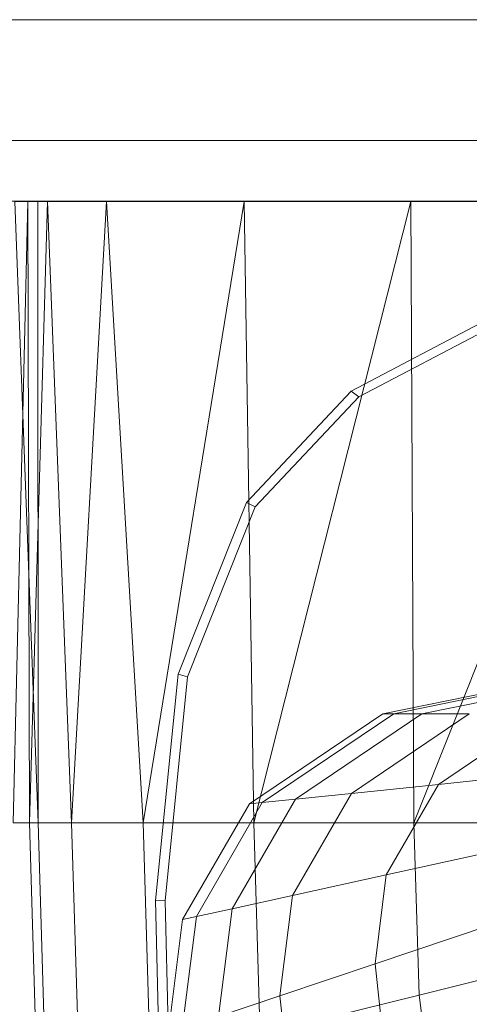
# Model space of a CAD drawing. Header units: metres. Extents: x 391.1 to 427.5, y 12.7 to 29.9.
# Tile 237 of 252: x 413.0975 to 413.1719, y 23.9879 to 24.1507. Entities that reach past the tile are written whole.
import ezdxf

# ---------------------------------------------------------------- set-up
doc = ezdxf.new("R2010")
doc.units = ezdxf.units.M
for name, color, linetype, lineweight in [('02_MOBILIARIO', 7, 'Continuous', 18), ('A-DETL-____-MBND', 7, 'Continuous', 18), ('Mobiliario', 7, 'Continuous', 18)]:
    doc.layers.add(name, color=color, linetype=linetype, lineweight=lineweight)

# ---------------------------------------------------------------- blocks, each defined once
blk = doc.blocks.new('Family - Rentamans PS-1-153427-01_CLI_AIRE_PS1')
at = {"layer": 'A-DETL-____-MBND', "color": 253, "true_color": 0xaaaaaa}
for p, q in [((0.00244, 0.265), (0, 0.16227)), ((0.00244, 0.265), (0.00026, 0.265)), ((0.00026, 0.265), (0.00406, 0.265)), ((0.00026, 0.265), (0.00411, 0.16227)), ((0.00569, 0.265), (0.00244, 0.265)), ((0.00269, 0.16227), (0.00244, 0.265)), ((0.00569, 0.265), (0.00269, 0.16227)), ((0.36146, 0.265), (0.00406, 0.265)), ((0.00406, 0.265), (0.00411, 0.16227)), ((0.01543, 0.265), (0.00569, 0.265)), ((0.00966, 0.16227), (0.00569, 0.265)), ((0.01543, 0.265), (0.00966, 0.16227)), ((0.03818, 0.265), (0.01543, 0.265)), ((0.02147, 0.16227), (0.01543, 0.265)), ((0.03818, 0.265), (0.02147, 0.16227)), ((0.06579, 0.265), (0.03818, 0.265)), ((0.03978, 0.16227), (0.03818, 0.265)), ((0.06579, 0.265), (0.03978, 0.16227)), ((0.10722, 0.265), (0.06579, 0.265)), ((0.06628, 0.16227), (0.06579, 0.265)), ((0.10722, 0.265), (0.06628, 0.16227)), ((0.05592, 0.23364), (0.07835, 0.24542)), ((0.05718, 0.23272), (0.07939, 0.24438)), ((0.03861, 0.21523), (0.05592, 0.23364)), ((0.05718, 0.23272), (0.05592, 0.23364)), ((0.04004, 0.21449), (0.05718, 0.23272)), ((0.02729, 0.18684), (0.03861, 0.21523)), ((0.04004, 0.21449), (0.03861, 0.21523)), ((0.02883, 0.18639), (0.04004, 0.21449)), ((0.06117, 0.18027), (0.10456, 0.18916)), ((0.06296, 0.18027), (0.1057, 0.18902)), ((0.0676, 0.18027), (0.10869, 0.18869)), ((0.02353, 0.14943), (0.02729, 0.18684)), ((0.02511, 0.14934), (0.02883, 0.18639)), ((0.02883, 0.18639), (0.02729, 0.18684)), ((0.03908, 0.16537), (0.06117, 0.18027)), ((0.0412, 0.16559), (0.06296, 0.18027)), ((0.04668, 0.16616), (0.0676, 0.18027)), ((0.05596, 0.16712), (0.07545, 0.18027)), ((0.06117, 0.18027), (0.06296, 0.18027)), ((0.06296, 0.18027), (0.0676, 0.18027)), ((0.07545, 0.18027), (0.0676, 0.18027)), ((0.07036, 0.16862), (0.08764, 0.18027)), ((0.09119, 0.17077), (0.07036, 0.16862)), ((0.07036, 0.16862), (0.05596, 0.16712)), ((0.0617, 0.15365), (0.07036, 0.16862)), ((0.0362, 0.14804), (0.04668, 0.16616)), ((0.04668, 0.16616), (0.0412, 0.16559)), ((0.0462, 0.15024), (0.05596, 0.16712)), ((0.05596, 0.16712), (0.04668, 0.16616)), ((0.02802, 0.14625), (0.03908, 0.16537)), ((0.0303, 0.14675), (0.0412, 0.16559)), ((0.0412, 0.16559), (0.03908, 0.16537)), ((0.0041, 0.16227), (0, 0.16227)), ((0.00269, 0.16227), (0, 0.16227)), ((0.00966, 0.16227), (0.00269, 0.16227)), ((0.00269, 0.16227), (0.004, 0.11821)), ((0.0041, 0.16227), (0.00536, 0.11975)), ((0.02147, 0.16227), (0.00966, 0.16227)), ((0.01092, 0.11992), (0.00966, 0.16227)), ((0.03978, 0.16227), (0.02147, 0.16227)), ((0.02264, 0.1228), (0.02147, 0.16227)), ((0.06628, 0.16227), (0.03978, 0.16227)), ((0.04082, 0.12728), (0.03978, 0.16227)), ((0.10137, 0.16227), (0.06628, 0.16227)), ((0.06713, 0.13377), (0.06628, 0.16227)), ((0.08414, 0.15858), (0.0617, 0.15365)), ((0.0617, 0.15365), (0.0462, 0.15024)), ((0.05985, 0.13894), (0.0617, 0.15365)), ((0.0462, 0.15024), (0.0362, 0.14804)), ((0.04411, 0.13365), (0.0462, 0.15024)), ((0.02408, 0.12731), (0.02353, 0.14943)), ((0.02511, 0.14934), (0.02353, 0.14943)), ((0.02565, 0.12745), (0.02511, 0.14934)), ((0.02796, 0.12822), (0.0303, 0.14675)), ((0.0303, 0.14675), (0.02802, 0.14625)), ((0.0362, 0.14804), (0.0303, 0.14675)), ((0.03396, 0.13024), (0.0362, 0.14804)), ((0.08263, 0.1466), (0.05985, 0.13894)), ((0.02565, 0.12745), (0.02802, 0.14625)), ((0.10196, 0.14236), (0.06713, 0.13377)), ((0.05985, 0.13894), (0.04411, 0.13365)), ((0.06207, 0.11919), (0.05985, 0.13894)), ((0.04411, 0.13365), (0.03396, 0.13024)), ((0.06713, 0.13377), (0.04082, 0.12728)), ((0.04662, 0.11137), (0.04411, 0.13365)), ((0.06981, 0.1139), (0.06713, 0.13377))]:
    blk.add_line(p, q, dxfattribs=at)
blk = doc.blocks.new('Family - Mirall PS-1-153518-01_CLI_AIRE_PS1')
at = {"layer": '02_MOBILIARIO', "color": 253, "true_color": 0xaaaaaa}
for p, q in [((0.6, 0.03), (0, 0.03)), ((0, 0.01), (0.6, 0.01)), ((0, 0.01), (0.6, 0.01)), ((0.6, 0), (0, 0))]:
    blk.add_line(p, q, dxfattribs=at)
at = {"layer": 'Mobiliario', "color": 253, "true_color": 0xaaaaaa}
for p, q in [((0.6, 0.03), (0, 0.03)), ((0, 0.01), (0.6, 0.01)), ((0.6, 0.01), (0, 0.01)), ((0, 0), (0.6, 0))]:
    blk.add_line(p, q, dxfattribs=at)
blk = doc.blocks.new('LONDR55-XX_ZZ-ARQ-CAA-M3D-Londres55_ifc-1-01_CLI_AIRE_PS1')
at = {"layer": '02_MOBILIARIO', "color": 253, "lineweight": 18, "true_color": 0xaaaaaa}
for name, p in [('Family - Mirall PS-1-153518-01_CLI_AIRE_PS1', (412.98888, 24.12074)), ('Family - Rentamans PS-1-153427-01_CLI_AIRE_PS1', (413.09642, 23.85566))]:
    blk.add_blockref(name, p, dxfattribs=at)

msp = doc.modelspace()

# ---------------------------------------------------------------- block references
at = {"lineweight": 5}
msp.add_blockref('LONDR55-XX_ZZ-ARQ-CAA-M3D-Londres55_ifc-1-01_CLI_AIRE_PS1', (0, 0), dxfattribs=at)

doc.saveas('drawing.dxf')
